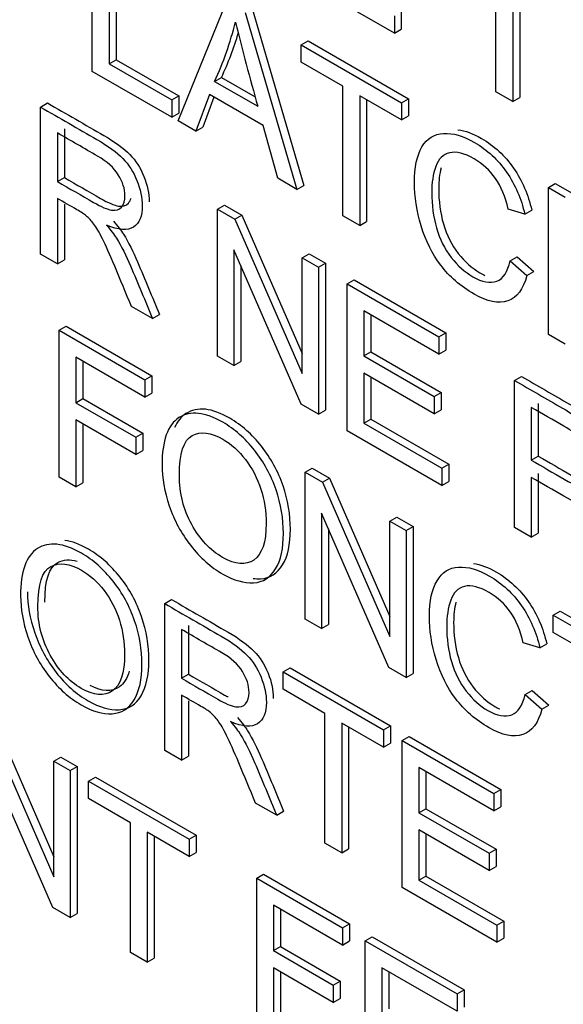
# Model space of a CAD drawing. Header units: inches. Extents: x 1 to 240, y -1 to 159.
# Tile 91 of 108: x 226.351 to 226.627, y 125.895 to 126.395. Entities that reach past the tile are written whole.
import ezdxf

# ---------------------------------------------------------------- set-up
doc = ezdxf.new("R2010")
doc.units = ezdxf.units.IN
doc.header["$MEASUREMENT"] = 0
doc.layers.add('Default', color=7, linetype='Continuous')
doc.layers.add('LAB20180', color=7, linetype='Continuous')

# ---------------------------------------------------------------- blocks, each defined once
blk = doc.blocks.new('SE1')
at = {"layer": 'LAB20180', "color": 7, "linetype": 'Continuous'}
for p, q in [((226.3879359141, 126.3691033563), (226.3879359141, 126.4437956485)), ((226.396457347, 126.4388757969), (226.396457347, 126.372979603)), ((226.399992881, 126.4409170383), (226.399992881, 126.3750208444)), ((226.5928806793, 126.3587393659), (226.5928806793, 126.4246852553)), ((226.6014021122, 126.4197654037), (226.6014021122, 126.3538195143)), ((226.6049376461, 126.4177241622), (226.6049376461, 126.3558607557)), ((226.5412786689, 126.3885318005), (226.5008664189, 126.4118638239)), ((226.4314899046, 126.3439574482), (226.4561504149, 126.4044119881)), ((226.4655756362, 126.3989703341), (226.4918285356, 126.3091209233)), ((226.4691111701, 126.4010115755), (226.4953640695, 126.3111621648)), ((226.5448142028, 126.3993691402), (226.5448142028, 126.3905730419)), ((226.5412786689, 126.3973278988), (226.5412786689, 126.3885318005)), ((226.5412786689, 126.3885318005), (226.5448142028, 126.3905730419)), ((226.493937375, 126.3825956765), (226.4974729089, 126.384636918)), ((226.4974729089, 126.384636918), (226.5484723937, 126.3551923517)), ((226.493937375, 126.3738492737), (226.493937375, 126.3825956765)), ((226.493937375, 126.3825956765), (226.5449368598, 126.3531511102)), ((226.396457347, 126.372979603), (226.399992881, 126.3750208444)), ((226.399992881, 126.3750208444), (226.431883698, 126.3566086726)), ((226.5151548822, 126.3615993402), (226.493937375, 126.3738492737)), ((226.4283481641, 126.3457713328), (226.3879359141, 126.3691033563)), ((226.396457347, 126.372979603), (226.4283481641, 126.3545674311)), ((226.4499960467, 126.3639847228), (226.4535315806, 126.3660259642)), ((226.4499960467, 126.3639847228), (226.4719021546, 126.3513372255)), ((226.4535315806, 126.3660259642), (226.4705933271, 126.3561753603)), ((226.5151548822, 126.2956534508), (226.5151548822, 126.3615993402)), ((226.6014021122, 126.3538195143), (226.5928806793, 126.3587393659)), ((226.4283481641, 126.3545674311), (226.431883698, 126.3566086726)), ((226.4283481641, 126.3545674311), (226.4283481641, 126.3457713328)), ((226.431883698, 126.3566086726), (226.431883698, 126.3478125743)), ((226.4474137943, 126.3573752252), (226.4404847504, 126.3387642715)), ((226.4496982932, 126.3560562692), (226.4440202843, 126.340805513)), ((226.4746565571, 126.3416466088), (226.4474137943, 126.3573752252)), ((226.5449368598, 126.3444047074), (226.5236763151, 126.3566794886)), ((226.5236763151, 126.3566794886), (226.5236763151, 126.2907335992)), ((226.527211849, 126.3546382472), (226.527211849, 126.2927748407)), ((226.5449368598, 126.3531511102), (226.5484723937, 126.3551923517)), ((226.5484723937, 126.3551923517), (226.5484723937, 126.3464459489)), ((226.6014021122, 126.3538195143), (226.6049376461, 126.3558607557)), ((226.3616830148, 126.350991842), (226.3652185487, 126.3530330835)), ((226.3616830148, 126.2762995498), (226.3616830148, 126.350991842)), ((226.5449368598, 126.3531511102), (226.5449368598, 126.3444047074)), ((226.4283481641, 126.3457713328), (226.431883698, 126.3478125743)), ((226.4404847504, 126.3387642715), (226.4314899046, 126.3439574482)), ((226.5449368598, 126.3444047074), (226.5484723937, 126.3464459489)), ((226.3737399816, 126.3398637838), (226.3737399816, 126.3151651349)), ((226.4404847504, 126.3387642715), (226.4440202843, 126.340805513)), ((226.482059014, 126.3147613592), (226.4746565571, 126.3416466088)), ((226.3702044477, 126.3378225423), (226.3702044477, 126.3131238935)), ((226.3702044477, 126.3131238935), (226.3737399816, 126.3151651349)), ((226.4918285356, 126.3091209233), (226.482059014, 126.3147613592)), ((226.4918285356, 126.3091209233), (226.4953640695, 126.3111621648)), ((226.619477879, 126.3101148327), (226.6230134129, 126.3121560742)), ((226.619477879, 126.2354225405), (226.619477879, 126.3101148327)), ((226.619477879, 126.3101148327), (226.6279562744, 126.3052198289)), ((226.6230134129, 126.3121560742), (226.6314918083, 126.3072610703)), ((226.3702044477, 126.3045265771), (226.3702044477, 126.2713796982)), ((226.3737399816, 126.3016537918), (226.3737399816, 126.2734209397)), ((226.4515453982, 126.2991097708), (226.4550809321, 126.3011510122)), ((226.4515453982, 126.2244174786), (226.4515453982, 126.2991097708)), ((226.4515453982, 126.2991097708), (226.4603250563, 126.2940408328)), ((226.4550809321, 126.3011510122), (226.4638605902, 126.2960820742)), ((226.6074704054, 126.296572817), (226.5991211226, 126.299107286)), ((226.6074704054, 126.296572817), (226.6110059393, 126.2986140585)), ((226.4603250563, 126.2940408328), (226.4638605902, 126.2960820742)), ((226.4603250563, 126.2940408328), (226.4945399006, 126.2155468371)), ((226.4638605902, 126.2960820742), (226.4945399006, 126.2256991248)), ((226.5236763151, 126.2907335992), (226.5151548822, 126.2956534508)), ((226.5236763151, 126.2907335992), (226.527211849, 126.2927748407)), ((226.493937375, 126.1999424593), (226.4597655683, 126.2783619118)), ((226.4597655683, 126.2783619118), (226.4597655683, 126.2196715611)), ((226.3702044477, 126.2713796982), (226.3616830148, 126.2762995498)), ((226.3702044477, 126.2713796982), (226.3737399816, 126.2734209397)), ((226.4945399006, 126.2742868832), (226.4980754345, 126.2763281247)), ((226.4945399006, 126.2155468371), (226.4945399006, 126.2742868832)), ((226.4945399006, 126.2742868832), (226.5027170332, 126.2695658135)), ((226.4980754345, 126.2763281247), (226.5062525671, 126.271607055)), ((226.600024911, 126.2728432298), (226.6035604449, 126.2748844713)), ((226.6035604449, 126.2748844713), (226.6120818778, 126.2674798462)), ((226.4633011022, 126.2702483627), (226.4633011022, 126.2217128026)), ((226.5027170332, 126.2695658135), (226.5062525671, 126.271607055)), ((226.5027170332, 126.2695658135), (226.5027170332, 126.1948735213)), ((226.5062525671, 126.271607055), (226.5062525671, 126.1969147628)), ((226.600024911, 126.2728432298), (226.6085463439, 126.2654386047)), ((226.5173067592, 126.2611424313), (226.5208422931, 126.2631836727)), ((226.5208422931, 126.2631836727), (226.5674519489, 126.2362735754)), ((226.6085463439, 126.2654386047), (226.6120818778, 126.2674798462)), ((226.5173067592, 126.1864501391), (226.5173067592, 126.2611424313)), ((226.5173067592, 126.2611424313), (226.5639164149, 126.234232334)), ((226.418535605, 126.2434756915), (226.4078192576, 126.2496627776)), ((226.418535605, 126.2434756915), (226.4220711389, 126.245516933)), ((226.5639164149, 126.2254362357), (226.5257851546, 126.2474513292)), ((226.5257851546, 126.2474513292), (226.5257851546, 126.2244920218)), ((226.5293206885, 126.2454100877), (226.5293206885, 126.2265332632)), ((226.3711297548, 126.2375768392), (226.3746652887, 126.2396180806)), ((226.3746652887, 126.2396180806), (226.4182192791, 126.2144721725)), ((226.3711297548, 126.1628845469), (226.3711297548, 126.2375768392)), ((226.3711297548, 126.2375768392), (226.4146837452, 126.2124309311)), ((226.5639164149, 126.234232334), (226.5674519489, 126.2362735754)), ((226.5639164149, 126.234232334), (226.5639164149, 126.2254362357)), ((226.5674519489, 126.2362735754), (226.5674519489, 126.2274774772)), ((226.6279562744, 126.2305275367), (226.619477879, 126.2354225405)), ((226.4146837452, 126.2036348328), (226.3796081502, 126.223885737)), ((226.3796081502, 126.223885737), (226.3796081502, 126.2007773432)), ((226.4597655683, 126.2196715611), (226.4515453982, 126.2244174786)), ((226.5257851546, 126.2244920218), (226.5293206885, 126.2265332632)), ((226.5257851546, 126.2244920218), (226.5614632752, 126.2038932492)), ((226.5293206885, 126.2265332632), (226.5649988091, 126.2059344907)), ((226.5639164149, 126.2254362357), (226.5674519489, 126.2274774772)), ((226.3831436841, 126.2218444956), (226.3831436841, 126.2028185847)), ((226.4597655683, 126.2196715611), (226.4633011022, 126.2217128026)), ((226.4146837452, 126.2124309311), (226.4182192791, 126.2144721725)), ((226.4182192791, 126.2144721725), (226.4182192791, 126.2056760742)), ((226.5614632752, 126.1951468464), (226.5257851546, 126.215745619)), ((226.5257851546, 126.215745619), (226.5257851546, 126.190301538)), ((226.5293206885, 126.2137043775), (226.5293206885, 126.1923427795)), ((226.6023059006, 126.2120681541), (226.6058414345, 126.2141093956)), ((226.4146837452, 126.2124309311), (226.4146837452, 126.2036348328)), ((226.6023059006, 126.1373758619), (226.6023059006, 126.2120681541)), ((226.4146837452, 126.2036348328), (226.4182192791, 126.2056760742)), ((226.5614632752, 126.2038932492), (226.5649988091, 126.2059344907)), ((226.5614632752, 126.2038932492), (226.5614632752, 126.1951468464)), ((226.5649988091, 126.2059344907), (226.5649988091, 126.1971880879)), ((226.3796081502, 126.2007773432), (226.3831436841, 126.2028185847)), ((226.3796081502, 126.2007773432), (226.4099926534, 126.1832348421)), ((226.3831436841, 126.2028185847), (226.4135281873, 126.1852760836)), ((226.5027170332, 126.1948735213), (226.493937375, 126.1999424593)), ((226.6108273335, 126.1983522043), (226.6108273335, 126.1715663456)), ((226.6143628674, 126.2003934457), (226.6143628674, 126.1736075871)), ((226.5027170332, 126.1948735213), (226.5062525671, 126.1969147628)), ((226.5614632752, 126.1951468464), (226.5649988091, 126.1971880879)), ((226.4099926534, 126.1744387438), (226.3796081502, 126.1919812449)), ((226.3796081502, 126.1919812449), (226.3796081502, 126.1579895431)), ((226.3831436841, 126.1899400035), (226.3831436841, 126.1600307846)), ((226.5257851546, 126.190301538), (226.5293206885, 126.1923427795)), ((226.5257851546, 126.190301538), (226.5654227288, 126.1674167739)), ((226.5293206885, 126.1923427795), (226.5689582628, 126.1694580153)), ((226.4099926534, 126.1832348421), (226.4135281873, 126.1852760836)), ((226.4099926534, 126.1832348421), (226.4099926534, 126.1744387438)), ((226.4135281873, 126.1852760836), (226.4135281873, 126.1764799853)), ((226.5654227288, 126.158670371), (226.5173067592, 126.1864501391)), ((226.4099926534, 126.1744387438), (226.4135281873, 126.1764799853)), ((226.6108273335, 126.1715663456), (226.6143628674, 126.1736075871)), ((226.5654227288, 126.1674167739), (226.5689582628, 126.1694580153)), ((226.5689582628, 126.1694580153), (226.5689582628, 126.1607116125)), ((226.4960677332, 126.1654438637), (226.4996032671, 126.1674851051)), ((226.4960677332, 126.0907515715), (226.4960677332, 126.1654438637)), ((226.4960677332, 126.1654438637), (226.5048473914, 126.1603749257)), ((226.4996032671, 126.1674851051), (226.5083829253, 126.1624161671)), ((226.5654227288, 126.1674167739), (226.5654227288, 126.158670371)), ((226.6143628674, 126.1648114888), (226.6143628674, 126.1344972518)), ((226.3796081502, 126.1579895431), (226.3711297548, 126.1628845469)), ((226.3796081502, 126.1579895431), (226.3831436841, 126.1600307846)), ((226.5048473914, 126.1603749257), (226.5083829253, 126.1624161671)), ((226.5048473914, 126.1603749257), (226.5390191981, 126.0819057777)), ((226.5083829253, 126.1624161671), (226.5390191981, 126.09206571)), ((226.5654227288, 126.158670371), (226.5689582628, 126.1607116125)), ((226.6108273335, 126.1627702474), (226.6108273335, 126.1324560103)), ((226.5384597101, 126.0662765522), (226.5042448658, 126.1447208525)), ((226.5042448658, 126.1447208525), (226.5042448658, 126.0860305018)), ((226.5390191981, 126.1406458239), (226.542554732, 126.1426870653)), ((226.5390191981, 126.0819057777), (226.5390191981, 126.1406458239)), ((226.5390191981, 126.1406458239), (226.5472393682, 126.1358999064)), ((226.542554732, 126.1426870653), (226.5507749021, 126.1379411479)), ((226.5077803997, 126.1366149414), (226.5077803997, 126.0880717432)), ((226.5472393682, 126.1358999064), (226.5507749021, 126.1379411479)), ((226.5472393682, 126.1358999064), (226.5472393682, 126.0612076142)), ((226.5507749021, 126.1379411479), (226.5507749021, 126.0632488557)), ((226.6108273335, 126.1324560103), (226.6023059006, 126.1373758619)), ((226.6108273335, 126.1324560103), (226.6143628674, 126.1344972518)), ((226.4246899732, 126.0986929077), (226.4282255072, 126.1007341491)), ((226.4246899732, 126.0240006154), (226.4246899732, 126.0986929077)), ((226.6219095, 126.0927890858), (226.6254450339, 126.0948303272)), ((226.6254450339, 126.0948303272), (226.6764875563, 126.0653609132)), ((226.5042448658, 126.0860305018), (226.4960677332, 126.0907515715)), ((226.5042448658, 126.0860305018), (226.5077803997, 126.0880717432)), ((226.6219095, 126.0839929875), (226.6219095, 126.0927890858)), ((226.6219095, 126.0927890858), (226.6729520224, 126.0633196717)), ((226.4332114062, 126.085523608), (226.4332114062, 126.0607752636)), ((226.4367469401, 126.0875648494), (226.4367469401, 126.0628165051)), ((226.6431700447, 126.0717182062), (226.6219095, 126.0839929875)), ((226.6151095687, 126.0761907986), (226.606760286, 126.0787252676)), ((226.6151095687, 126.0761907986), (226.6186451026, 126.07823204)), ((226.4848134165, 126.0639806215), (226.4883489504, 126.0660218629)), ((226.4848134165, 126.0551845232), (226.4848134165, 126.0639806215)), ((226.4848134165, 126.0639806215), (226.5358129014, 126.0345360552)), ((226.4883489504, 126.0660218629), (226.5393484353, 126.0365772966)), ((226.5472393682, 126.0612076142), (226.5384597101, 126.0662765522)), ((226.5472393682, 126.0612076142), (226.5507749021, 126.0632488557)), ((226.4332114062, 126.0607752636), (226.4367469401, 126.0628165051)), ((226.5060739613, 126.042909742), (226.4848134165, 126.0551845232)), ((226.6076640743, 126.0525109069), (226.6111996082, 126.0545521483)), ((226.6111996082, 126.0545521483), (226.6196780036, 126.047172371)), ((226.4332114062, 126.0521779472), (226.4332114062, 126.0190807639)), ((226.4367469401, 126.049310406), (226.4367469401, 126.0211220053)), ((226.6076640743, 126.0525109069), (226.6161424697, 126.0451311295)), ((226.6161424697, 126.0451311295), (226.6196780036, 126.047172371)), ((226.3342681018, 126.0383650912), (226.3684829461, 125.9598710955)), ((226.3378036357, 126.0404063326), (226.3684829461, 125.9700233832)), ((226.5060739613, 125.977013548), (226.5060739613, 126.042909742)), ((226.5358129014, 126.0257399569), (226.5145523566, 126.0380147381)), ((226.5145523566, 126.0380147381), (226.5145523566, 125.9721185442)), ((226.5180878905, 126.0359734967), (226.5180878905, 125.9741597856)), ((226.5358129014, 126.0345360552), (226.5393484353, 126.0365772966)), ((226.5358129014, 126.0345360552), (226.5358129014, 126.0257399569)), ((226.5393484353, 126.0365772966), (226.5393484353, 126.0277811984)), ((226.5452381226, 126.0290944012), (226.5487736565, 126.0311356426)), ((226.5452381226, 125.9544021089), (226.5452381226, 126.0290944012)), ((226.5452381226, 126.0290944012), (226.5918477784, 126.0021843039)), ((226.5487736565, 126.0311356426), (226.5953833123, 126.0042255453)), ((226.4332114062, 126.0190807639), (226.4246899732, 126.0240006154)), ((226.5358129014, 126.0257399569), (226.5393484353, 126.0277811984)), ((226.3678804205, 125.9442667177), (226.3337086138, 126.0226861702)), ((226.3684829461, 126.0186111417), (226.37201848, 126.0206523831)), ((226.3684829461, 125.9598710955), (226.3684829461, 126.0186111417)), ((226.3684829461, 126.0186111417), (226.3766600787, 126.013890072)), ((226.37201848, 126.0206523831), (226.3801956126, 126.0159313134)), ((226.4332114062, 126.0190807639), (226.4367469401, 126.0211220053)), ((226.3766600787, 126.013890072), (226.3801956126, 126.0159313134)), ((226.3766600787, 126.013890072), (226.3766600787, 125.9391977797)), ((226.3801956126, 126.0159313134), (226.3801956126, 125.9412390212)), ((226.5918477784, 125.9933882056), (226.553716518, 126.015403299)), ((226.553716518, 126.015403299), (226.553716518, 125.9924439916)), ((226.5572520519, 126.0133620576), (226.5572520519, 125.9944852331)), ((226.3860852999, 126.0084484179), (226.3896208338, 126.0104896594)), ((226.3860852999, 125.9996523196), (226.3860852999, 126.0084484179)), ((226.3860852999, 126.0084484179), (226.4370847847, 125.9790038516)), ((226.3896208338, 126.0104896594), (226.4406203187, 125.9810450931)), ((226.5918477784, 126.0021843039), (226.5953833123, 126.0042255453)), ((226.5953833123, 126.0042255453), (226.5953833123, 125.995429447)), ((226.4073458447, 125.9873775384), (226.3860852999, 125.9996523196)), ((226.5918477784, 126.0021843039), (226.5918477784, 125.9933882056)), ((226.4815425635, 125.9911767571), (226.4708262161, 125.9973638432)), ((226.4815425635, 125.9911767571), (226.4850780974, 125.9932179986)), ((226.553716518, 125.9924439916), (226.5572520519, 125.9944852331)), ((226.5572520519, 125.9944852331), (226.5929301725, 125.9738864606)), ((226.5918477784, 125.9933882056), (226.5953833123, 125.995429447)), ((226.553716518, 125.9924439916), (226.5893946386, 125.9718452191)), ((226.4073458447, 125.9214813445), (226.4073458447, 125.9873775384)), ((226.5893946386, 125.9630988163), (226.553716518, 125.9836975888)), ((226.553716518, 125.9836975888), (226.553716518, 125.9582535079)), ((226.4370847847, 125.9702077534), (226.41582424, 125.9824825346)), ((226.41582424, 125.9824825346), (226.41582424, 125.9165863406)), ((226.4193597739, 125.9804412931), (226.4193597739, 125.9186275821)), ((226.4370847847, 125.9790038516), (226.4406203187, 125.9810450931)), ((226.4370847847, 125.9790038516), (226.4370847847, 125.9702077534)), ((226.4406203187, 125.9810450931), (226.4406203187, 125.9722489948)), ((226.5572520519, 125.9816563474), (226.5572520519, 125.9602947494)), ((226.5145523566, 125.9721185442), (226.5060739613, 125.977013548)), ((226.5145523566, 125.9721185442), (226.5180878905, 125.9741597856)), ((226.5893946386, 125.9718452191), (226.5929301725, 125.9738864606)), ((226.5929301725, 125.9738864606), (226.5929301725, 125.9651400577)), ((226.4370847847, 125.9702077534), (226.4406203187, 125.9722489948)), ((226.5893946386, 125.9718452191), (226.5893946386, 125.9630988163)), ((226.5893946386, 125.9630988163), (226.5929301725, 125.9651400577)), ((226.4713857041, 125.9592002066), (226.474921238, 125.9612414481)), ((226.4713857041, 125.8845079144), (226.4713857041, 125.9592002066)), ((226.4713857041, 125.9592002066), (226.514982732, 125.9340294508)), ((226.474921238, 125.9612414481), (226.5185182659, 125.9360706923)), ((226.553716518, 125.9582535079), (226.5572520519, 125.9602947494)), ((226.553716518, 125.9582535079), (226.5933540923, 125.9353687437)), ((226.5572520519, 125.9602947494), (226.5968896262, 125.9374099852)), ((226.5933540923, 125.9266223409), (226.5452381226, 125.9544021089)), ((226.3766600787, 125.9391977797), (226.3678804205, 125.9442667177)), ((226.514982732, 125.9252333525), (226.479907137, 125.9454842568)), ((226.479907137, 125.9454842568), (226.479907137, 125.922375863)), ((226.4834426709, 125.9434430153), (226.4834426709, 125.9244171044)), ((226.3766600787, 125.9391977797), (226.3801956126, 125.9412390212)), ((226.514982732, 125.9340294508), (226.5185182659, 125.9360706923)), ((226.514982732, 125.9340294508), (226.514982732, 125.9252333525)), ((226.5185182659, 125.9360706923), (226.5185182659, 125.927274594)), ((226.5933540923, 125.9353687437), (226.5968896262, 125.9374099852)), ((226.5933540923, 125.9353687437), (226.5933540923, 125.9266223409)), ((226.5968896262, 125.9374099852), (226.5968896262, 125.9286635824)), ((226.5265167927, 125.9273702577), (226.5300523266, 125.9294114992)), ((226.5300523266, 125.9294114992), (226.5766619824, 125.9025014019)), ((226.5933540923, 125.9266223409), (226.5968896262, 125.9286635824)), ((226.479907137, 125.922375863), (226.4834426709, 125.9244171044)), ((226.4834426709, 125.9244171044), (226.5137841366, 125.906899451)), ((226.514982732, 125.9252333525), (226.5185182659, 125.927274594)), ((226.5265167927, 125.8526779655), (226.5265167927, 125.9273702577)), ((226.5265167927, 125.9273702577), (226.5731264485, 125.9004601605)), ((226.41582424, 125.9165863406), (226.4073458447, 125.9214813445)), ((226.41582424, 125.9165863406), (226.4193597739, 125.9186275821)), ((226.479907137, 125.922375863), (226.5102486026, 125.9048582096)), ((226.5102486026, 125.8960621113), (226.479907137, 125.9135797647)), ((226.479907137, 125.9135797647), (226.479907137, 125.8795880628)), ((226.5731264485, 125.8916640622), (226.5349951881, 125.9136791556)), ((226.5349951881, 125.9136791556), (226.5349951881, 125.8907198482)), ((226.4834426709, 125.9115385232), (226.4834426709, 125.8816293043)), ((226.538530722, 125.9116379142), (226.538530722, 125.8927610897)), ((226.5102486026, 125.9048582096), (226.5137841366, 125.906899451)), ((226.5102486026, 125.9048582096), (226.5102486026, 125.8960621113)), ((226.5137841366, 125.906899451), (226.5137841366, 125.8981033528)), ((226.5102486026, 125.8960621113), (226.5137841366, 125.8981033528)), ((226.5731264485, 125.9004601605), (226.5766619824, 125.9025014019)), ((226.5731264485, 125.9004601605), (226.5731264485, 125.8916640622)), ((226.5766619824, 125.9025014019), (226.5766619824, 125.8937053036))]:
    blk.add_line(p, q, dxfattribs=at)
for centre, radius, start, end in [((226.3047547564, 126.4319013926), 0.1603362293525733, 334.9386130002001, 346.3817196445), ((228.0604319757, 126.7942177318), 1.649111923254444, 194.0398056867, 195.5784163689), ((226.3082902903, 126.433942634), 0.1603362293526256, 334.9386130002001, 343.638440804)]:
    blk.add_arc(centre, radius, start, end, dxfattribs=at)
for points, knots in [([(226.3616830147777, 126.3509918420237), (226.3712230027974, 126.3454839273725), (226.380762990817, 126.3399760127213), (226.3903029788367, 126.3344680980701), (226.3960700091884, 126.3311385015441), (226.4004168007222, 126.3279331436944), (226.4064420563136, 126.3217709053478), (226.4088091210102, 126.3180685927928), (226.4106166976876, 126.3135960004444), (226.4124051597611, 126.3091707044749), (226.4132850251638, 126.3048992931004), (226.4132850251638, 126.2955068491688), (226.4118217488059, 126.2919287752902), (226.4088521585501, 126.2900154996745), (226.4058610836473, 126.2880883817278), (226.4013205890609, 126.288400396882), (226.3950801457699, 126.2910094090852)], [0, 0, 0, 0, 0.3185882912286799, 0.3185882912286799, 0.3185882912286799, 0.4463568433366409, 0.4463568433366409, 0.5741253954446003, 0.5741253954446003, 0.5741253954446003, 0.6848871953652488, 0.6848871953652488, 0.8294178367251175, 0.8294178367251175, 0.8294178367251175, 1, 1, 1, 1]), ([(226.3652185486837, 126.353033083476), (226.3747585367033, 126.3475251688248), (226.384298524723, 126.3420172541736), (226.3938385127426, 126.3365093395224), (226.3996055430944, 126.3331797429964), (226.4039523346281, 126.3299743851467), (226.4099775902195, 126.3238121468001), (226.4123446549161, 126.3201098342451), (226.4141522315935, 126.3156372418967), (226.415940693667, 126.3112119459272), (226.4168205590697, 126.3069405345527), (226.4168205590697, 126.3028567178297), (226.4168205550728, 126.3028479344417), (226.4168205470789, 126.3028391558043)], [0, 0, 0, 0, 0.3185882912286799, 0.3185882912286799, 0.3185882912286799, 0.4463568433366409, 0.4463568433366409, 0.5741253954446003, 0.5741253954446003, 0.5741253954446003, 0.6848871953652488, 0.6848871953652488, 0.6851260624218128, 0.6851260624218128, 0.6851260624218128, 0.6851260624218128]), ([(226.5735975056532, 126.3394501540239), (226.5772956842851, 126.3389693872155), (226.5812771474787, 126.3374949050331), (226.5919833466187, 126.3313136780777), (226.5974060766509, 126.3262447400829), (226.6017959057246, 126.3199334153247), (226.6062340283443, 126.3135526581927), (226.6092844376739, 126.3064659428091), (226.6110059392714, 126.2986140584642)], [0.7322927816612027, 0.7322927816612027, 0.7322927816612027, 0.7322927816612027, 0.7991981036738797, 0.7991981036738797, 0.9025355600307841, 0.9025355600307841, 0.9025355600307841, 1, 1, 1, 1]), ([(226.3702044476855, 126.3131238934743), (226.3763301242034, 126.3095872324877), (226.3824558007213, 126.3060505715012), (226.3885814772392, 126.3025139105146), (226.3924548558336, 126.3002776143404), (226.3955535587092, 126.2989358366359), (226.397748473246, 126.2986128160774), (226.3999293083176, 126.2982918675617), (226.4016218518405, 126.298761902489), (226.4027838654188, 126.3001782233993), (226.4039263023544, 126.3015706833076), (226.4045053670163, 126.3034581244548), (226.4045053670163, 126.3094215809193), (226.403386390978, 126.3129499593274), (226.4011484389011, 126.3165280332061), (226.3989346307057, 126.3200675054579), (226.3954244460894, 126.3232617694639), (226.3906472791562, 126.3260198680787), (226.3838330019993, 126.3299540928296), (226.3770187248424, 126.3338883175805), (226.3702044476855, 126.3378225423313)], [0, 0, 0, 0, 0.2285995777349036, 0.2285995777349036, 0.2285995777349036, 0.3441699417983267, 0.3441699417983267, 0.3441699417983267, 0.4246337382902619, 0.4246337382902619, 0.4246337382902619, 0.4991180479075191, 0.4991180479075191, 0.6070442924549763, 0.6070442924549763, 0.6070442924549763, 0.7457457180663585, 0.7457457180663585, 0.7457457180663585, 1, 1, 1, 1]), ([(226.6085463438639, 126.2654386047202), (226.6067387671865, 126.258381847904), (226.6035109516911, 126.2540334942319), (226.5988628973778, 126.2524929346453), (226.5941939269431, 126.2509454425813), (226.5885338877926, 126.2520456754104), (226.5748479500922, 126.2599472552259), (226.5692100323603, 126.2648422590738), (226.5648202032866, 126.2706566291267), (226.56046071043, 126.2764308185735), (226.5571595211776, 126.283080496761), (226.5525975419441, 126.2981382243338), (226.5514785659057, 126.3054434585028), (226.5514785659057, 126.3203520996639), (226.5527696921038, 126.326365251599), (226.5553089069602, 126.330713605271), (226.5578395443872, 126.3350472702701), (226.5615493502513, 126.3372485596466), (226.5662834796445, 126.3375467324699), (226.5709993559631, 126.3378437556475), (226.5762681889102, 126.3363043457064), (226.5884478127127, 126.3292724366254), (226.593870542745, 126.3242034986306), (226.5982603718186, 126.3178921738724), (226.6026984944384, 126.3115114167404), (226.6057489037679, 126.3044247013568), (226.6074704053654, 126.2965728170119)], [0, 0, 0, 0, 0.1098015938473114, 0.1098015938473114, 0.1098015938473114, 0.2114996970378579, 0.2114996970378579, 0.3171092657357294, 0.3171092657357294, 0.3171092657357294, 0.4141821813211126, 0.4141821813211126, 0.5112550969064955, 0.5112550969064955, 0.6164174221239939, 0.6164174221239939, 0.6164174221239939, 0.7088633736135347, 0.7088633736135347, 0.7088633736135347, 0.7991981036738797, 0.7991981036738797, 0.9025355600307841, 0.9025355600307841, 0.9025355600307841, 1, 1, 1, 1]), ([(226.5991211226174, 126.2991072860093), (226.5976148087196, 126.3053937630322), (226.5954629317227, 126.3105620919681), (226.5925794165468, 126.314711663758), (226.5897235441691, 126.3188214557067), (226.5861237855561, 126.3221659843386), (226.5768276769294, 126.3275330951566), (226.5726960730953, 126.3285270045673), (226.5659822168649, 126.3269367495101), (226.5636581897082, 126.3245513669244), (226.5622809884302, 126.320724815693), (226.5609083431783, 126.3169109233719), (226.5602582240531, 126.3125002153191), (226.5602582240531, 126.3012193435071), (226.561075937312, 126.2951813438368), (226.5642607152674, 126.2839004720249), (226.5667568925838, 126.2788812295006), (226.5701568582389, 126.2745825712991), (226.5735250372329, 126.2703241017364), (226.5771719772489, 126.2670537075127), (226.5859085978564, 126.2620096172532), (226.5899541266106, 126.2612641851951), (226.5933110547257, 126.2625065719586), (226.5966422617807, 126.2637394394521), (226.5988628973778, 126.2672524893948), (226.6000249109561, 126.2728432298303)], [0, 0, 0, 0, 0.09690349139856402, 0.09690349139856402, 0.09690349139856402, 0.1837372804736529, 0.1837372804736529, 0.2844644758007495, 0.2844644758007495, 0.385191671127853, 0.385191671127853, 0.385191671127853, 0.471434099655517, 0.471434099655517, 0.5829394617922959, 0.5829394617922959, 0.6944448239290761, 0.6944448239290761, 0.6944448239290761, 0.7821036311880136, 0.7821036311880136, 0.8878658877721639, 0.8878658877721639, 0.8878658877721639, 1, 1, 1, 1]), ([(226.5649904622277, 126.3200692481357), (226.5641815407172, 126.3169173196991), (226.563793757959, 126.3134213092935), (226.563793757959, 126.3032605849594), (226.5646114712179, 126.2972225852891), (226.5677962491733, 126.2859417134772), (226.5702924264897, 126.2809224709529), (226.5736923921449, 126.2766238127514), (226.5770605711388, 126.2723653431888), (226.5807075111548, 126.269094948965), (226.5855694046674, 126.2662879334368), (226.586445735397, 126.2658387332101), (226.5872962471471, 126.2654611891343)], [0.4048272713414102, 0.4048272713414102, 0.4048272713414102, 0.4048272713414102, 0.471434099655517, 0.471434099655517, 0.5829394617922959, 0.5829394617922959, 0.6944448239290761, 0.6944448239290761, 0.6944448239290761, 0.7821036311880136, 0.7821036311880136, 0.8020828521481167, 0.8020828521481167, 0.8020828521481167, 0.8020828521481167]), ([(226.3737399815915, 126.3151651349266), (226.3798656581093, 126.31162847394), (226.3859913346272, 126.3080918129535), (226.3921170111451, 126.3045551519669), (226.3959903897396, 126.3023188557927), (226.3990890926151, 126.3009770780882), (226.401284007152, 126.3006540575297), (226.4034648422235, 126.300333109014), (226.4051573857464, 126.3008031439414), (226.4063193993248, 126.3022194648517), (226.4069027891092, 126.302930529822), (226.4073392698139, 126.303770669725), (226.4076267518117, 126.3047468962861)], [0, 0, 0, 0, 0.2285995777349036, 0.2285995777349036, 0.2285995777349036, 0.3441699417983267, 0.3441699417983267, 0.3441699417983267, 0.4246337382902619, 0.4246337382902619, 0.4246337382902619, 0.4626694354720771, 0.4626694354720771, 0.4626694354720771, 0.4626694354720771]), ([(226.4078192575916, 126.2496627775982), (226.4049787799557, 126.2564876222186), (226.4021383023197, 126.2633124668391), (226.3992978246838, 126.2701373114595), (226.3968344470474, 126.2760560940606), (226.3947358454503, 126.2806727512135), (226.3931004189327, 126.2840023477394), (226.3914815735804, 126.2872981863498), (226.3900447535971, 126.289791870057), (226.3887536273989, 126.2914815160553), (226.3874932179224, 126.2931309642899), (226.3862144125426, 126.2945377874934), (226.3848802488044, 126.295705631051), (226.383910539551, 126.2965544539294), (226.3822979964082, 126.2975443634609), (226.3801030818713, 126.2988115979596), (226.3768035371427, 126.3007165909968), (226.3735039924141, 126.3026215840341), (226.3702044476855, 126.3045265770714)], [0, 0, 0, 0, 0.3071756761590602, 0.3071756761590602, 0.3071756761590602, 0.5164031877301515, 0.5164031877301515, 0.5164031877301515, 0.6347908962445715, 0.6347908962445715, 0.6347908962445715, 0.7168114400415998, 0.7168114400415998, 0.7168114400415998, 0.8091827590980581, 0.8091827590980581, 0.8091827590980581, 1, 1, 1, 1]), ([(226.3950801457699, 126.2910094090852), (226.3973611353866, 126.2884500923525), (226.3990826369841, 126.2862137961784), (226.4002446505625, 126.2843005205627), (226.4027257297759, 126.2802153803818), (226.4051078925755, 126.2755292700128), (226.4073458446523, 126.2702615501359), (226.4111347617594, 126.2613431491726), (226.4148056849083, 126.2524043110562), (226.4185356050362, 126.2434756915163)], [0, 0, 0, 0, 0.1601918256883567, 0.1601918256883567, 0.1601918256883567, 0.4533704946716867, 0.4533704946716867, 0.4533704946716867, 1, 1, 1, 1]), ([(226.3986156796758, 126.2930506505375), (226.4008966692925, 126.2904913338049), (226.40261817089, 126.2882550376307), (226.4037801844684, 126.286341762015), (226.4062612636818, 126.2822566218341), (226.4086434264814, 126.2775705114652), (226.4108813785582, 126.2723027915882), (226.4146702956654, 126.2633843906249), (226.4183412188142, 126.2544455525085), (226.4220711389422, 126.2455169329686)], [0, 0, 0, 0, 0.1601918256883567, 0.1601918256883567, 0.1601918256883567, 0.4533704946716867, 0.4533704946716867, 0.4533704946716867, 1, 1, 1, 1]), ([(226.6058414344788, 126.214109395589), (226.6139755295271, 126.2094131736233), (226.6221096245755, 126.2047169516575), (226.6302437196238, 126.2000207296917), (226.6345474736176, 126.1975359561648), (226.637818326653, 126.1953990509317), (226.6400562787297, 126.1936100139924), (226.6432232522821, 126.1910783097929), (226.6459093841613, 126.1884416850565), (226.6480612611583, 126.1855096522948), (226.6502331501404, 126.18255035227), (226.6519346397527, 126.179148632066), (226.6532257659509, 126.1753220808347), (226.6545419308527, 126.1714213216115), (226.655205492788, 126.1676689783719), (226.655205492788, 126.1576304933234), (226.6534409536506, 126.1532324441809), (226.6499549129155, 126.1508719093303), (226.6475233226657, 126.1492253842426), (226.6437605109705, 126.1494120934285), (226.6386541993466, 126.1514209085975)], [0, 0, 0, 0, 0.2169706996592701, 0.2169706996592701, 0.2169706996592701, 0.3045215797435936, 0.3045215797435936, 0.3045215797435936, 0.3810967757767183, 0.3810967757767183, 0.3810967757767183, 0.4539654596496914, 0.4539654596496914, 0.4539654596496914, 0.5335386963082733, 0.5335386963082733, 0.6711788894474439, 0.6711788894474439, 0.6711788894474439, 0.7962962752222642, 0.7962962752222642, 0.7962962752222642, 0.7962962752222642]), ([(226.6023059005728, 126.2120681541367), (226.6104399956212, 126.2073719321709), (226.6185740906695, 126.2026757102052), (226.6267081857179, 126.1979794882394), (226.6310119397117, 126.1954947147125), (226.634282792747, 126.1933578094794), (226.6365207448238, 126.1915687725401), (226.6396877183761, 126.1890370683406), (226.6423738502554, 126.1864004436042), (226.6445257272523, 126.1834684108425), (226.6466976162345, 126.1805091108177), (226.6483991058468, 126.1771073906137), (226.6496902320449, 126.1732808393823), (226.6510063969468, 126.1693800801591), (226.6516699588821, 126.1656277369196), (226.6516699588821, 126.1555892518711), (226.6499054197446, 126.1511912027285), (226.6464193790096, 126.148830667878), (226.6428921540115, 126.1464422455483), (226.6365637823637, 126.1479113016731), (226.6273967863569, 126.1532038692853), (226.6218736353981, 126.1563926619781), (226.6163504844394, 126.1595814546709), (226.6108273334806, 126.1627702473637)], [0, 0, 0, 0, 0.2169706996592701, 0.2169706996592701, 0.2169706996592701, 0.3045215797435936, 0.3045215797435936, 0.3045215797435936, 0.3810967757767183, 0.3810967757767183, 0.3810967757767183, 0.4539654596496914, 0.4539654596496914, 0.4539654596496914, 0.5335386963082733, 0.5335386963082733, 0.6711788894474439, 0.6711788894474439, 0.6711788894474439, 0.8526721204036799, 0.8526721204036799, 0.8526721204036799, 1, 1, 1, 1]), ([(226.4695543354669, 126.1114722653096), (226.4708452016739, 126.1113124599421), (226.4721107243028, 126.1112653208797), (226.4733503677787, 126.1113292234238), (226.4781705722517, 126.1115777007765), (226.4818808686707, 126.1139781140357), (226.4845401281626, 126.1183859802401), (226.4872084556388, 126.1228088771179), (226.4884995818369, 126.1288220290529), (226.4884995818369, 126.1438797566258), (226.4872514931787, 126.1512595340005), (226.4822591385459, 126.1658700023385), (226.4786009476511, 126.1726037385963), (226.4690466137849, 126.1846797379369), (226.4637099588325, 126.1894008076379), (226.4486468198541, 126.1980975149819), (226.4412215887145, 126.198930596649), (226.435477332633, 126.1952151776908), (226.4330393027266, 126.1936382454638), (226.4311165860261, 126.1912769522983), (226.4297125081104, 126.1881293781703)], [0.3057930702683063, 0.3057930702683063, 0.3057930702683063, 0.3057930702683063, 0.3255192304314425, 0.3255192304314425, 0.3255192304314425, 0.4059946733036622, 0.4059946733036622, 0.4059946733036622, 0.4908146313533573, 0.4908146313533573, 0.5739714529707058, 0.5739714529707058, 0.6571282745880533, 0.6571282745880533, 0.7402850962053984, 0.7402850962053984, 0.8665159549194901, 0.8665159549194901, 0.8665159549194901, 0.9233710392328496, 0.9233710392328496, 0.9233710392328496, 0.9233710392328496]), ([(226.6108273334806, 126.1715663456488), (226.616407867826, 126.1683444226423), (226.6219884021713, 126.1651224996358), (226.6275689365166, 126.1619005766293), (226.6331207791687, 126.1586952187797), (226.6370371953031, 126.1576267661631), (226.6416852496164, 126.1597139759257), (226.6428472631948, 126.1623726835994), (226.6428472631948, 126.1698766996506), (226.6421586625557, 126.1729578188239), (226.6408244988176, 126.1759643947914), (226.6394764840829, 126.1790021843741), (226.6376397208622, 126.181480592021), (226.6354017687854, 126.183518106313), (226.6339477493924, 126.1848418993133), (226.6312701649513, 126.1865495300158), (226.6273967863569, 126.18878582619), (226.6218736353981, 126.1919746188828), (226.6163504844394, 126.1951634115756), (226.6108273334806, 126.1983522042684)], [0, 0, 0, 0, 0.2155632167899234, 0.2155632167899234, 0.2155632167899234, 0.3555705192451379, 0.3555705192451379, 0.4955778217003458, 0.4955778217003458, 0.5958103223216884, 0.5958103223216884, 0.5958103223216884, 0.6830871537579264, 0.6830871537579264, 0.6830871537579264, 0.7866321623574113, 0.7866321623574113, 0.7866321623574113, 1, 1, 1, 1]), ([(226.4233342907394, 126.1690716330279), (226.4233342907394, 126.1814458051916), (226.4262178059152, 126.1894716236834), (226.431941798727, 126.1931739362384), (226.4376860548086, 126.1968893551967), (226.4451112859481, 126.1960562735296), (226.4601744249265, 126.1873595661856), (226.4655110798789, 126.1826384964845), (226.4750654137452, 126.170562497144), (226.47872360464, 126.1638287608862), (226.4837159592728, 126.1492182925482), (226.484964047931, 126.1418385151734), (226.484964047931, 126.1267807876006), (226.4836729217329, 126.1207676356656), (226.4810045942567, 126.1163447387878), (226.4783453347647, 126.1119368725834), (226.4746350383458, 126.1095364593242), (226.4698148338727, 126.1092879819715), (226.4649765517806, 126.1090385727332), (226.4597440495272, 126.1104806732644), (226.4480808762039, 126.1172144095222), (226.4426581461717, 126.1220348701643), (226.4331038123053, 126.134309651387), (226.4294886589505, 126.1410185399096), (226.427035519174, 126.1483486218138), (226.4246159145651, 126.155578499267), (226.4233342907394, 126.1625118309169), (226.4233342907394, 126.1690716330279)], [0, 0, 0, 0, 0.1334840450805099, 0.1334840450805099, 0.1334840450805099, 0.2597149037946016, 0.2597149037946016, 0.3428717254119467, 0.3428717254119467, 0.4260285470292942, 0.4260285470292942, 0.5091853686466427, 0.5091853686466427, 0.5940053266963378, 0.5940053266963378, 0.5940053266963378, 0.6744807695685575, 0.6744807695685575, 0.6744807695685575, 0.751471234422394, 0.751471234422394, 0.8349762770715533, 0.8349762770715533, 0.9184813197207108, 0.9184813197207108, 0.9184813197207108, 1, 1, 1, 1]), ([(226.4321569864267, 126.1637790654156), (226.4321569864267, 126.1547841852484), (226.4342227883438, 126.1465347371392), (226.4425720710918, 126.1313776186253), (226.4478226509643, 126.1257620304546), (226.4605187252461, 126.1184319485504), (226.4658123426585, 126.1180095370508), (226.4699439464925, 126.1208421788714), (226.4740737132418, 126.1236735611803), (226.4761843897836, 126.1298122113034), (226.4761843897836, 126.1454662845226), (226.4752806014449, 126.1513055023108), (226.47175152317, 126.1623875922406), (226.4691692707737, 126.1673571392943), (226.4657262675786, 126.1718297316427), (226.4623142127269, 126.1762621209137), (226.458495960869, 126.1797313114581), (226.4542352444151, 126.1822409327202), (226.4482110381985, 126.1857892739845), (226.4430024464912, 126.186291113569), (226.4386556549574, 126.1840299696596), (226.4342873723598, 126.1817576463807), (226.4321569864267, 126.1749605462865), (226.4321569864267, 126.1637790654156)], [0, 0, 0, 0, 0.1188827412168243, 0.1188827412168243, 0.2377654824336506, 0.2377654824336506, 0.3590910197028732, 0.3590910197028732, 0.3590910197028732, 0.493786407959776, 0.493786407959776, 0.578930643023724, 0.578930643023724, 0.6640748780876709, 0.6640748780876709, 0.6640748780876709, 0.7427092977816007, 0.7427092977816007, 0.7427092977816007, 0.8546426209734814, 0.8546426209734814, 0.8546426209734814, 1, 1, 1, 1]), ([(226.6143628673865, 126.1736075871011), (226.6199434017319, 126.1703856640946), (226.6255239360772, 126.1671637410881), (226.6311044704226, 126.1639418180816), (226.6314486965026, 126.1637430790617), (226.6317866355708, 126.1635525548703), (226.6321182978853, 126.163370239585)], [0, 0, 0, 0, 0.2155632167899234, 0.2155632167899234, 0.2155632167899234, 0.2242439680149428, 0.2242439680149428, 0.2242439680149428, 0.2242439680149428]), ([(226.3515261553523, 126.1025691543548), (226.3515261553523, 126.1149433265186), (226.3543666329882, 126.1229939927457), (226.36013366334, 126.1266714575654), (226.3658587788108, 126.1303221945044), (226.3733031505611, 126.1295537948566), (226.3883232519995, 126.1208819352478), (226.3937029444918, 126.1161360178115), (226.398480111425, 126.1100980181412), (226.4032761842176, 126.1040361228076), (226.406872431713, 126.0973511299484), (226.4094116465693, 126.0900210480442), (226.4119594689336, 126.0826661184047), (226.4131559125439, 126.0752863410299), (226.4131559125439, 126.0602783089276), (226.4118217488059, 126.0542900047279), (226.4065711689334, 126.0453945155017), (226.4028269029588, 126.0430339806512), (226.3980066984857, 126.042735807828), (226.3931717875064, 126.0424367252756), (226.3879359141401, 126.0439781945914), (226.3762727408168, 126.0507119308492), (226.3708500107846, 126.0555323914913), (226.3612956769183, 126.067807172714), (226.3576805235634, 126.0745160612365), (226.355184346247, 126.0818212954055), (226.3526965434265, 126.0891020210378), (226.3515261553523, 126.0960093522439), (226.3515261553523, 126.1025691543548)], [0, 0, 0, 0, 0.1334924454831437, 0.1334924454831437, 0.1334924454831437, 0.2565613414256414, 0.2565613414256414, 0.33705189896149, 0.33705189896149, 0.33705189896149, 0.4173166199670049, 0.4173166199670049, 0.4173166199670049, 0.5022707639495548, 0.5022707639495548, 0.5883576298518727, 0.5883576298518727, 0.6744444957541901, 0.6744444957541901, 0.6744444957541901, 0.7513913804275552, 0.7513913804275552, 0.8348491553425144, 0.8348491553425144, 0.9183069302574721, 0.9183069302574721, 0.9183069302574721, 1, 1, 1, 1]), ([(226.3550616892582, 126.1046103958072), (226.3550616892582, 126.0980505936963), (226.3562320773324, 126.0911432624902), (226.358719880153, 126.0838625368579), (226.3612160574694, 126.0765573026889), (226.3648312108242, 126.0698484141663), (226.3743855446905, 126.0575736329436), (226.3798082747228, 126.0527531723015), (226.391471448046, 126.0460194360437), (226.3967073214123, 126.0444779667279), (226.4015422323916, 126.0447770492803), (226.4063624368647, 126.0450752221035), (226.4101067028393, 126.047435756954), (226.4153572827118, 126.0563312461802), (226.4166914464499, 126.0623195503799), (226.4166914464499, 126.0773275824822), (226.4154950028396, 126.084707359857), (226.4129471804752, 126.0920622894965), (226.4104079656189, 126.0993923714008), (226.4068117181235, 126.1060773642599), (226.4020156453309, 126.1121392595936), (226.3972384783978, 126.1181772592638), (226.3918587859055, 126.1229231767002), (226.3815338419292, 126.1288842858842), (226.3775298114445, 126.1303727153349), (226.3739168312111, 126.1308236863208)], [0, 0, 0, 0, 0.08169306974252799, 0.08169306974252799, 0.08169306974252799, 0.1651508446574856, 0.1651508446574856, 0.2486086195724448, 0.2486086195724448, 0.3255555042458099, 0.3255555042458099, 0.3255555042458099, 0.4116423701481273, 0.4116423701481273, 0.4977292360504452, 0.4977292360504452, 0.5826833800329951, 0.5826833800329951, 0.5826833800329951, 0.6629481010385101, 0.6629481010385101, 0.6629481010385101, 0.7434386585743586, 0.7434386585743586, 0.80287658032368, 0.80287658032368, 0.80287658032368, 0.80287658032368]), ([(226.3603058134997, 126.0973014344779), (226.3603058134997, 126.0883065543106), (226.3624146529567, 126.0800322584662), (226.3707639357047, 126.0648751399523), (226.3759714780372, 126.0592843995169), (226.388710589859, 126.0519294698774), (226.3940042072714, 126.0515070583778), (226.3981358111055, 126.0543397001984), (226.4022459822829, 126.0571576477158), (226.4043332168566, 126.0633345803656), (226.4043332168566, 126.0789886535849), (226.4034724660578, 126.0847533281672), (226.4017079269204, 126.0903440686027), (226.3999682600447, 126.0958560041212), (226.3973180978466, 126.1008795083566), (226.3939181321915, 126.1053272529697), (226.3904874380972, 126.1098151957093), (226.3866878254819, 126.1132288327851), (226.3764018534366, 126.1191674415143), (226.3711943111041, 126.119788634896), (226.3668475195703, 126.1175274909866), (226.3624792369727, 126.1152551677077), (226.3603058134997, 126.1084829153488), (226.3603058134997, 126.0973014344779)], [0, 0, 0, 0, 0.1192129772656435, 0.1192129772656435, 0.2384259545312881, 0.2384259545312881, 0.3592608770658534, 0.3592608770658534, 0.3592608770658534, 0.4977007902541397, 0.4977007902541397, 0.5852120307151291, 0.5852120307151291, 0.5852120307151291, 0.6641161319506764, 0.6641161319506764, 0.6641161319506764, 0.7429907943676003, 0.7429907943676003, 0.8545307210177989, 0.8545307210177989, 0.8545307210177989, 1, 1, 1, 1]), ([(226.3638413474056, 126.0993426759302), (226.3638413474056, 126.1105241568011), (226.3660147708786, 126.1172964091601), (226.3703830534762, 126.1195687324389), (226.3732860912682, 126.1210788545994), (226.3765730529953, 126.1213033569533), (226.3802311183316, 126.1202496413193)], [0, 0, 0, 0, 0.1454692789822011, 0.1454692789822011, 0.1454692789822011, 0.2199620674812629, 0.2199620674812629, 0.2199620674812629, 0.2199620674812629]), ([(226.5814258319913, 126.1191049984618), (226.5850654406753, 126.1185813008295), (226.5889558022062, 126.1170900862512), (226.5995794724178, 126.1109565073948), (226.60500220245, 126.1059372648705), (226.6093920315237, 126.0996259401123), (226.6138301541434, 126.0932451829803), (226.616880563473, 126.0861584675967), (226.6186451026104, 126.078232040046)], [0.7334685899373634, 0.7334685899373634, 0.7334685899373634, 0.7334685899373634, 0.7989993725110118, 0.7989993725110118, 0.9022388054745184, 0.9022388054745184, 0.9022388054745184, 1, 1, 1, 1]), ([(226.616142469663, 126.0451311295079), (226.6143779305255, 126.0379998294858), (226.6111501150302, 126.0337011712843), (226.6065020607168, 126.0321109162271), (226.6018749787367, 126.0305278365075), (226.5961300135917, 126.031738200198), (226.5824440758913, 126.0396397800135), (226.5768061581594, 126.0445347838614), (226.5724163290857, 126.0503491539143), (226.5680764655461, 126.0560973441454), (226.5647556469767, 126.0627730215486), (226.5601936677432, 126.0778307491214), (226.5590746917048, 126.0851359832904), (226.5590746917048, 126.1000446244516), (226.560365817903, 126.1060577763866), (226.5629480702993, 126.1103315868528), (226.5655388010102, 126.1146194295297), (226.5691454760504, 126.1169410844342), (226.5738796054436, 126.1172392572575), (226.5786283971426, 126.1175383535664), (226.5838643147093, 126.1159471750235), (226.5960439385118, 126.1089152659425), (226.601466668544, 126.1038960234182), (226.6058564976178, 126.09758469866), (226.6102946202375, 126.091203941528), (226.613345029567, 126.0841172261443), (226.6151095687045, 126.0761907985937)], [0, 0, 0, 0, 0.1098780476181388, 0.1098780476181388, 0.1098780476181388, 0.2116344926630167, 0.2116344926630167, 0.3173046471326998, 0.3173046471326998, 0.3173046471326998, 0.4142986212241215, 0.4142986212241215, 0.5112925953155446, 0.5112925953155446, 0.6163694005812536, 0.6163694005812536, 0.6163694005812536, 0.7087503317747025, 0.7087503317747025, 0.7087503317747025, 0.7989993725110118, 0.7989993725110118, 0.9022388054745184, 0.9022388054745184, 0.9022388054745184, 1, 1, 1, 1]), ([(226.6067602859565, 126.0787252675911), (226.6052539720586, 126.085011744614), (226.6030590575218, 126.0902546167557), (226.6002185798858, 126.0943793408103), (226.5973507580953, 126.0985437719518), (226.5937629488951, 126.1018336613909), (226.5844668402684, 126.1072007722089), (226.5802921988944, 126.1082195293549), (226.5769352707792, 126.1074244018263), (226.5735868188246, 126.1066312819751), (226.5712543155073, 126.104243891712), (226.5699201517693, 126.1003924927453), (226.5685687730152, 126.0964913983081), (226.5678543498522, 126.0921430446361), (226.5678543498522, 126.0809118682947), (226.5686720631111, 126.0748738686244), (226.5702644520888, 126.0692334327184), (226.571871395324, 126.0635414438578), (226.5743530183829, 126.0585737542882), (226.577752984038, 126.0542750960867), (226.581121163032, 126.050016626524), (226.5848111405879, 126.0466716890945), (226.5935047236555, 126.0416524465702), (226.5975932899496, 126.0408821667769), (226.6009071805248, 126.0421990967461), (226.6041998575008, 126.043507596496), (226.6064590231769, 126.0468953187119), (226.6076640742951, 126.0525109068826)], [0, 0, 0, 0, 0.097060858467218, 0.097060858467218, 0.097060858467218, 0.187505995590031, 0.187505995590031, 0.2904880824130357, 0.2904880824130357, 0.2904880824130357, 0.3853227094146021, 0.3853227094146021, 0.3853227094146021, 0.4791483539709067, 0.4791483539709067, 0.5995105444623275, 0.5995105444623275, 0.5995105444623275, 0.6943665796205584, 0.6943665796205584, 0.6943665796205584, 0.7815512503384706, 0.7815512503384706, 0.8878973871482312, 0.8878973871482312, 0.8878973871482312, 1, 1, 1, 1]), ([(226.4246899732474, 126.0986929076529), (226.4342299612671, 126.0931849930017), (226.4437699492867, 126.0876770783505), (226.4533099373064, 126.0821691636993), (226.4590769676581, 126.0788395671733), (226.4634237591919, 126.0756342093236), (226.4694490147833, 126.069471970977), (226.4718160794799, 126.0657199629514), (226.4754312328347, 126.0568741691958), (226.4762919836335, 126.0526003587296), (226.4762919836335, 126.0432079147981), (226.4748287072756, 126.0395801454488), (226.4688895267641, 126.0357535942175), (226.4642845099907, 126.036076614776), (226.4580871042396, 126.0387104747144)], [0, 0, 0, 0, 0.3185096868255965, 0.3185096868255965, 0.3185096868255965, 0.4399927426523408, 0.4399927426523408, 0.5614757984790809, 0.5614757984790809, 0.6829588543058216, 0.6829588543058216, 0.8414794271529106, 0.8414794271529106, 1, 1, 1, 1]), ([(226.4282255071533, 126.1007341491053), (226.437765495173, 126.095226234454), (226.4473054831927, 126.0897183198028), (226.4568454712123, 126.0842104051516), (226.4626125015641, 126.0808808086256), (226.4669592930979, 126.077675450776), (226.4729845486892, 126.0715132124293), (226.4753516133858, 126.0677612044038), (226.4789667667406, 126.0589154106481), (226.4798275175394, 126.0546416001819), (226.4798275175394, 126.0505216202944), (226.4798274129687, 126.0504767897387), (226.4798272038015, 126.0504320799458)], [0, 0, 0, 0, 0.3185096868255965, 0.3185096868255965, 0.3185096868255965, 0.4399927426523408, 0.4399927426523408, 0.5614757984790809, 0.5614757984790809, 0.6829588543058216, 0.6829588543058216, 0.6842989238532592, 0.6842989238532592, 0.6842989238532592, 0.6842989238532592]), ([(226.5725738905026, 126.0994666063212), (226.5717956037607, 126.0963549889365), (226.5713898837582, 126.0929719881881), (226.5713898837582, 126.082953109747), (226.572207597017, 126.0769151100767), (226.5737999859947, 126.0712746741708), (226.57540692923, 126.0655826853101), (226.5778885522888, 126.0606149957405), (226.581288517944, 126.056316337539), (226.5846566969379, 126.0520578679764), (226.5883466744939, 126.0487129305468), (226.5931314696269, 126.0459504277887), (226.5939770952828, 126.045514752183), (226.5947994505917, 126.0451453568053)], [0.4084422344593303, 0.4084422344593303, 0.4084422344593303, 0.4084422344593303, 0.4791483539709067, 0.4791483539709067, 0.5995105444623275, 0.5995105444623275, 0.5995105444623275, 0.6943665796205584, 0.6943665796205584, 0.6943665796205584, 0.7815512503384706, 0.7815512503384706, 0.8008825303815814, 0.8008825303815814, 0.8008825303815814, 0.8008825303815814]), ([(226.4332114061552, 126.060775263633), (226.4393370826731, 126.0572386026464), (226.445462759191, 126.0537019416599), (226.4515884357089, 126.0501652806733), (226.4554618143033, 126.0479289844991), (226.4585605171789, 126.0465872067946), (226.4629503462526, 126.0459411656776), (226.4646288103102, 126.0464629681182), (226.4657908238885, 126.047829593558), (226.4669726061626, 126.0492194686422), (226.467512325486, 126.051159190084), (226.467512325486, 126.057072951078), (226.4663933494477, 126.0606510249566), (226.4641553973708, 126.0642290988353), (226.4619415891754, 126.0677685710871), (226.4584314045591, 126.0709628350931), (226.4536542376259, 126.073720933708), (226.446839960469, 126.0776551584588), (226.4400256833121, 126.0815893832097), (226.4332114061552, 126.0855236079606)], [0, 0, 0, 0, 0.2284923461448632, 0.2284923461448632, 0.2284923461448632, 0.3264341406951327, 0.3264341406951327, 0.4243759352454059, 0.4243759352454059, 0.4243759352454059, 0.4996682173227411, 0.4996682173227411, 0.6072286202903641, 0.6072286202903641, 0.6072286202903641, 0.7458649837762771, 0.7458649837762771, 0.7458649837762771, 1, 1, 1, 1]), ([(226.4066850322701, 126.064368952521), (226.4056655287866, 126.0606302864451), (226.4039904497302, 126.0579709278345), (226.4016713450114, 126.0563809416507), (226.397774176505, 126.0537090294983), (226.392843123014, 126.0539332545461), (226.3869143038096, 126.0570744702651)], [0.5626264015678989, 0.5626264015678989, 0.5626264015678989, 0.5626264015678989, 0.6407391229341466, 0.6407391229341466, 0.6407391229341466, 0.7547176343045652, 0.7547176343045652, 0.7547176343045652, 0.7547176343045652]), ([(226.4367469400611, 126.0628165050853), (226.442872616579, 126.0592798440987), (226.4489982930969, 126.0557431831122), (226.4551239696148, 126.0522065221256), (226.4557636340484, 126.0518372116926), (226.4563821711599, 126.05149229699), (226.4569789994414, 126.0511723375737)], [0, 0, 0, 0, 0.2284923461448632, 0.2284923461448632, 0.2284923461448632, 0.244666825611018, 0.244666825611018, 0.244666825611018, 0.244666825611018]), ([(226.4708262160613, 125.9973638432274), (226.4679857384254, 126.0041886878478), (226.4651452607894, 126.0110135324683), (226.4623047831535, 126.0178383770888), (226.459841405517, 126.0237571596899), (226.45774280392, 126.0283738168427), (226.4561073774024, 126.0317034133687), (226.45450947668, 126.0349566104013), (226.4530517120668, 126.0374929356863), (226.4517605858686, 126.0391825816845), (226.4505196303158, 126.0408065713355), (226.4491783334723, 126.0422637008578), (226.4478872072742, 126.0433570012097), (226.4469008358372, 126.0441922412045), (226.4453049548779, 126.0451957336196), (226.443110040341, 126.0464629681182), (226.4398104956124, 126.0483679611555), (226.4365109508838, 126.0502729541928), (226.4332114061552, 126.05217794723)], [0, 0, 0, 0, 0.3072773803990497, 0.3072773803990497, 0.3072773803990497, 0.5165741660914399, 0.5165741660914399, 0.5165741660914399, 0.634995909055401, 0.634995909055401, 0.634995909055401, 0.7167461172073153, 0.7167461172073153, 0.7167461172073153, 0.8091677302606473, 0.8091677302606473, 0.8091677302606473, 1, 1, 1, 1]), ([(226.4580871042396, 126.0387104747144), (226.4603680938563, 126.0361511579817), (226.4620895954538, 126.033865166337), (226.4632516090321, 126.0320015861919), (226.4657786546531, 126.0279488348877), (226.4681148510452, 126.0232303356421), (226.470352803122, 126.0179626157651), (226.4741417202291, 126.0090442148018), (226.4778126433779, 126.0001053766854), (226.4815425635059, 125.9911767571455)], [0, 0, 0, 0, 0.1601115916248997, 0.1601115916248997, 0.1601115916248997, 0.4533967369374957, 0.4533967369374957, 0.4533967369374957, 1, 1, 1, 1]), ([(226.4616226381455, 126.0407517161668), (226.4639036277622, 126.0381923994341), (226.4656251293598, 126.0359064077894), (226.4667871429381, 126.0340428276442), (226.469314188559, 126.02999007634), (226.4716503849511, 126.0252715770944), (226.4738883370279, 126.0200038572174), (226.4776772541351, 126.0110854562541), (226.4813481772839, 126.0021466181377), (226.4850780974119, 125.9932179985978)], [0, 0, 0, 0, 0.1601115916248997, 0.1601115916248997, 0.1601115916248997, 0.4533967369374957, 0.4533967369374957, 0.4533967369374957, 1, 1, 1, 1])]:
    blk.add_open_spline(points, degree=3, knots=knots, dxfattribs=at)

msp = doc.modelspace()

# ---------------------------------------------------------------- block references
at = {"layer": 'Default'}
msp.add_blockref('SE1', (0, 0), dxfattribs=at)

doc.saveas('drawing.dxf')
